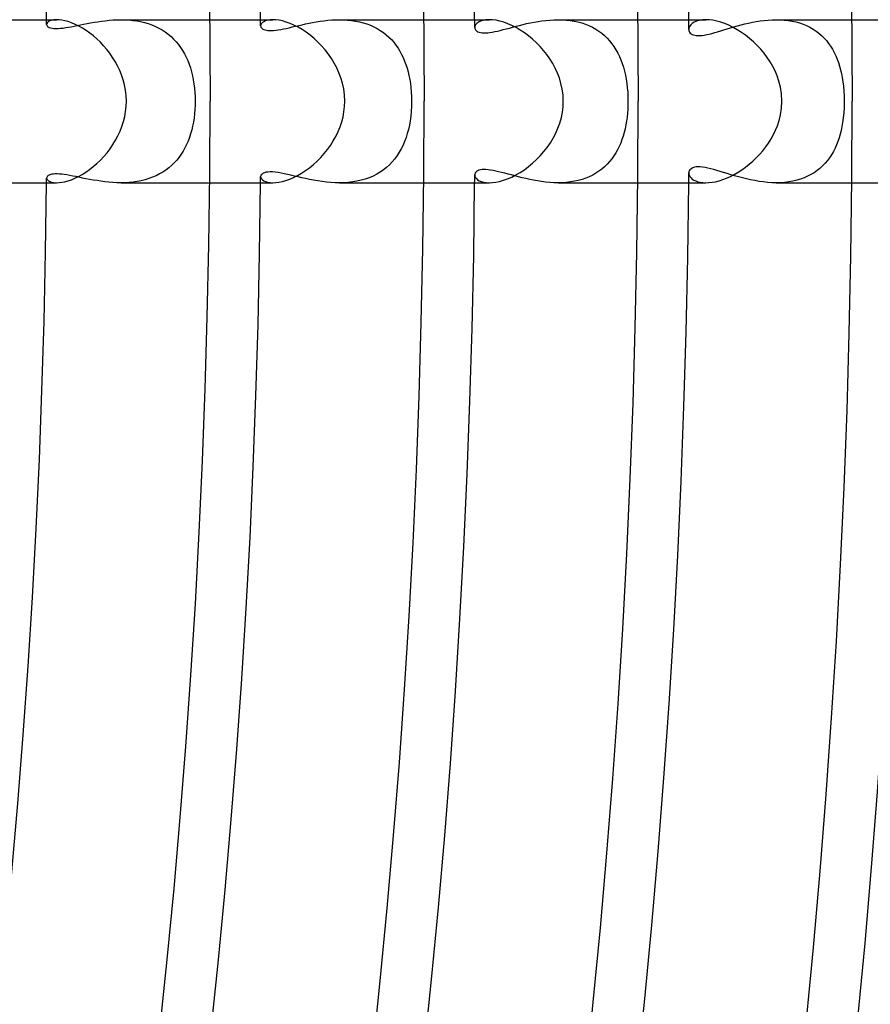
# Model space of a CAD drawing. Header units: millimetres. Extents: x -310 to 310, y -273 to 273.
# Tile 77 of 84: x 207 to 227, y -22 to 2. Entities that reach past the tile are written whole.
import ezdxf

# ---------------------------------------------------------------- set-up
doc = ezdxf.new("R2010")
doc.units = ezdxf.units.MM
doc.layers.add('HIDDEN', color=7, linetype='Continuous')
doc.layers.add('THICK', color=7, linetype='Continuous')

msp = doc.modelspace()

# ---------------------------------------------------------------- linework, layer by layer
at = {"layer": 'HIDDEN'}
for p, q in [((207.261, 1.932), (207.246, 1.909)), ((207.287, 1.954), (207.261, 1.932)), ((207.322, 1.972), (207.287, 1.954)), ((207.367, 1.987), (207.322, 1.972)), ((207.422, 1.997), (207.367, 1.987)), ((207.486, 2), (207.422, 1.997)), ((208.318, 1.921), (208.406, 1.936)), ((208.406, 1.936), (208.495, 1.951)), ((208.495, 1.951), (208.587, 1.964)), ((208.587, 1.964), (208.68, 1.976)), ((208.68, 1.976), (208.775, 1.986)), ((208.775, 1.986), (208.871, 1.994)), ((208.871, 1.994), (208.968, 1.998)), ((208.968, 1.998), (209.066, 2)), ((209.066, 2), (209.163, 1.998)), ((209.067, 2), (211.241, 2)), ((209.163, 1.998), (209.261, 1.993)), ((209.261, 1.993), (209.358, 1.984)), ((209.358, 1.984), (209.454, 1.97)), ((209.454, 1.97), (209.549, 1.953)), ((209.549, 1.953), (209.643, 1.93)), ((212.567, 1.951), (212.534, 1.928)), ((212.609, 1.971), (212.567, 1.951)), ((212.661, 1.986), (212.609, 1.971)), ((212.722, 1.996), (212.661, 1.986)), ((212.791, 2), (212.722, 1.996)), ((213.767, 1.931), (213.857, 1.948)), ((213.857, 1.948), (213.949, 1.962)), ((213.949, 1.962), (214.043, 1.975)), ((214.043, 1.975), (214.138, 1.985)), ((214.138, 1.985), (214.234, 1.993)), ((214.234, 1.993), (214.33, 1.998)), ((214.33, 1.998), (214.427, 2)), ((214.427, 2), (214.526, 1.998)), ((214.428, 2), (216.491, 2)), ((214.526, 1.998), (214.624, 1.992)), ((214.624, 1.992), (214.722, 1.982)), ((214.722, 1.982), (214.819, 1.968)), ((214.819, 1.968), (214.914, 1.949)), ((214.914, 1.949), (215.007, 1.925)), ((217.833, 1.938), (217.793, 1.908)), ((217.884, 1.963), (217.833, 1.938)), ((217.946, 1.983), (217.884, 1.963)), ((218.018, 1.996), (217.946, 1.983)), ((218.1, 2), (218.018, 1.996)), ((219.107, 1.923), (219.2, 1.941)), ((219.2, 1.941), (219.295, 1.958)), ((219.295, 1.958), (219.39, 1.972)), ((219.39, 1.972), (219.487, 1.984)), ((219.487, 1.984), (219.585, 1.992)), ((219.585, 1.992), (219.684, 1.998)), ((219.684, 1.998), (219.784, 2)), ((219.784, 2), (219.883, 1.998)), ((219.785, 2), (221.741, 2)), ((219.883, 1.998), (219.983, 1.992)), ((219.983, 1.992), (220.081, 1.981)), ((220.081, 1.981), (220.178, 1.966)), ((220.178, 1.966), (220.274, 1.945)), ((220.274, 1.945), (220.367, 1.92)), ((223.124, 1.937), (223.077, 1.906)), ((223.181, 1.963), (223.124, 1.937)), ((223.249, 1.983), (223.181, 1.963)), ((223.326, 1.996), (223.249, 1.983)), ((223.413, 2), (223.326, 1.996)), ((224.458, 1.917), (224.552, 1.937)), ((224.552, 1.937), (224.648, 1.955)), ((224.648, 1.955), (224.745, 1.97)), ((224.745, 1.97), (224.843, 1.983)), ((224.843, 1.983), (224.941, 1.992)), ((224.941, 1.992), (225.04, 1.998)), ((225.04, 1.998), (225.139, 2)), ((225.139, 2), (225.237, 1.998)), ((225.14, 2), (226.991, 2)), ((225.237, 1.998), (225.335, 1.992)), ((225.335, 1.992), (225.432, 1.981)), ((225.432, 1.981), (225.527, 1.965)), ((225.527, 1.965), (225.62, 1.944)), ((225.62, 1.944), (225.711, 1.919)), ((207.246, 1.909), (207.241, 1.885)), ((207.241, 1.885), (207.244, 1.868)), ((207.244, 1.868), (207.252, 1.852)), ((207.252, 1.852), (207.265, 1.837)), ((207.265, 1.837), (207.284, 1.823)), ((207.284, 1.823), (207.308, 1.81)), ((207.308, 1.81), (207.339, 1.799)), ((207.339, 1.799), (207.376, 1.791)), ((207.376, 1.791), (207.42, 1.786)), ((207.42, 1.786), (207.471, 1.784)), ((207.471, 1.784), (207.525, 1.785)), ((207.525, 1.785), (207.584, 1.789)), ((207.584, 1.789), (207.646, 1.796)), ((207.646, 1.796), (207.71, 1.805)), ((207.71, 1.805), (207.777, 1.815)), ((207.777, 1.815), (207.847, 1.828)), ((207.847, 1.828), (207.918, 1.842)), ((207.918, 1.842), (207.993, 1.856)), ((207.993, 1.856), (208.07, 1.872)), ((208.07, 1.872), (208.15, 1.888)), ((208.15, 1.888), (208.233, 1.905)), ((208.233, 1.905), (208.318, 1.921)), ((209.643, 1.93), (209.735, 1.903)), ((209.735, 1.903), (209.824, 1.872)), ((209.824, 1.872), (209.91, 1.836)), ((209.91, 1.836), (209.994, 1.795)), ((209.994, 1.795), (210.075, 1.749)), ((210.075, 1.749), (210.151, 1.699)), ((210.151, 1.699), (210.224, 1.645)), ((212.496, 1.876), (212.492, 1.849)), ((212.492, 1.849), (212.494, 1.832)), ((212.494, 1.832), (212.5, 1.815)), ((212.51, 1.903), (212.496, 1.876)), ((212.5, 1.815), (212.511, 1.799)), ((212.534, 1.928), (212.51, 1.903)), ((212.511, 1.799), (212.526, 1.784)), ((212.526, 1.784), (212.546, 1.77)), ((212.546, 1.77), (212.57, 1.758)), ((212.57, 1.758), (212.599, 1.748)), ((212.599, 1.748), (212.632, 1.74)), ((212.632, 1.74), (212.671, 1.735)), ((212.671, 1.735), (212.713, 1.733)), ((212.713, 1.733), (212.76, 1.733)), ((212.76, 1.733), (212.81, 1.736)), ((212.81, 1.736), (212.865, 1.742)), ((212.865, 1.742), (212.924, 1.75)), ((212.924, 1.75), (212.986, 1.761)), ((212.986, 1.761), (213.052, 1.774)), ((213.052, 1.774), (213.121, 1.788)), ((213.121, 1.788), (213.193, 1.804)), ((213.193, 1.804), (213.267, 1.822)), ((213.267, 1.822), (213.345, 1.84)), ((213.345, 1.84), (213.425, 1.858)), ((213.425, 1.858), (213.507, 1.877)), ((213.507, 1.877), (213.591, 1.896)), ((213.591, 1.896), (213.678, 1.914)), ((213.678, 1.914), (213.767, 1.931)), ((215.007, 1.925), (215.098, 1.897)), ((215.098, 1.897), (215.185, 1.864)), ((215.185, 1.864), (215.27, 1.826)), ((215.27, 1.826), (215.35, 1.784)), ((215.35, 1.784), (215.427, 1.738)), ((215.427, 1.738), (215.501, 1.687)), ((217.748, 1.842), (217.742, 1.807)), ((217.742, 1.807), (217.745, 1.787)), ((217.745, 1.787), (217.751, 1.768)), ((217.765, 1.876), (217.748, 1.842)), ((217.751, 1.768), (217.762, 1.749)), ((217.762, 1.749), (217.778, 1.732)), ((217.793, 1.908), (217.765, 1.876)), ((217.778, 1.732), (217.797, 1.716)), ((217.797, 1.716), (217.822, 1.703)), ((217.822, 1.703), (217.851, 1.692)), ((217.851, 1.692), (217.884, 1.684)), ((218.115, 1.686), (218.173, 1.695)), ((218.173, 1.695), (218.235, 1.707)), ((218.235, 1.707), (218.3, 1.721)), ((218.3, 1.721), (218.369, 1.737)), ((218.369, 1.737), (218.44, 1.756)), ((218.44, 1.756), (218.515, 1.775)), ((218.515, 1.775), (218.592, 1.796)), ((218.592, 1.796), (218.672, 1.817)), ((218.672, 1.817), (218.755, 1.839)), ((218.755, 1.839), (218.84, 1.861)), ((218.84, 1.861), (218.927, 1.883)), ((218.927, 1.883), (219.016, 1.903)), ((219.016, 1.903), (219.107, 1.923)), ((220.367, 1.92), (220.457, 1.89)), ((220.457, 1.89), (220.544, 1.855)), ((220.544, 1.855), (220.629, 1.815)), ((220.629, 1.815), (220.709, 1.77)), ((220.709, 1.77), (220.785, 1.721)), ((220.785, 1.721), (220.857, 1.667)), ((222.998, 1.797), (222.993, 1.76)), ((222.993, 1.76), (222.995, 1.736)), ((222.995, 1.736), (223.002, 1.713)), ((223.014, 1.835), (222.998, 1.797)), ((223.002, 1.713), (223.014, 1.692)), ((223.04, 1.872), (223.014, 1.835)), ((223.014, 1.692), (223.03, 1.673)), ((223.077, 1.906), (223.04, 1.872)), ((223.629, 1.683), (223.701, 1.704)), ((223.701, 1.704), (223.776, 1.726)), ((223.776, 1.726), (223.853, 1.75)), ((223.853, 1.75), (223.933, 1.774)), ((223.933, 1.774), (224.016, 1.799)), ((224.016, 1.799), (224.1, 1.824)), ((224.1, 1.824), (224.187, 1.849)), ((224.187, 1.849), (224.275, 1.873)), ((224.275, 1.873), (224.366, 1.896)), ((224.366, 1.896), (224.458, 1.917)), ((225.711, 1.919), (225.798, 1.889)), ((225.798, 1.889), (225.883, 1.854)), ((225.883, 1.854), (225.963, 1.814)), ((225.963, 1.814), (226.04, 1.77)), ((226.04, 1.77), (226.114, 1.722)), ((226.114, 1.722), (226.183, 1.669)), ((210.224, 1.645), (210.293, 1.587)), ((210.293, 1.587), (210.358, 1.525)), ((210.358, 1.525), (210.419, 1.459)), ((210.419, 1.459), (210.476, 1.39)), ((215.501, 1.687), (215.571, 1.632)), ((215.571, 1.632), (215.637, 1.573)), ((215.637, 1.573), (215.699, 1.511)), ((215.699, 1.511), (215.757, 1.445)), ((217.884, 1.684), (217.922, 1.678)), ((217.922, 1.678), (217.964, 1.675)), ((217.964, 1.675), (218.01, 1.676)), ((218.01, 1.676), (218.06, 1.679)), ((218.06, 1.679), (218.115, 1.686)), ((220.857, 1.667), (220.926, 1.609)), ((220.926, 1.609), (220.99, 1.548)), ((220.99, 1.548), (221.05, 1.482)), ((221.05, 1.482), (221.106, 1.412)), ((223.03, 1.673), (223.05, 1.655)), ((223.05, 1.655), (223.075, 1.64)), ((223.075, 1.64), (223.105, 1.628)), ((223.105, 1.628), (223.139, 1.619)), ((223.139, 1.619), (223.177, 1.613)), ((223.177, 1.613), (223.22, 1.61)), ((223.22, 1.61), (223.268, 1.611)), ((223.268, 1.611), (223.319, 1.615)), ((223.319, 1.615), (223.374, 1.623)), ((223.374, 1.623), (223.432, 1.634)), ((223.432, 1.634), (223.495, 1.648)), ((223.495, 1.648), (223.56, 1.664)), ((223.56, 1.664), (223.629, 1.683)), ((226.183, 1.669), (226.249, 1.612)), ((226.249, 1.612), (226.311, 1.551)), ((226.311, 1.551), (226.368, 1.487)), ((226.368, 1.487), (226.421, 1.419)), ((210.476, 1.39), (210.529, 1.317)), ((210.529, 1.317), (210.578, 1.241)), ((210.578, 1.241), (210.624, 1.162)), ((215.757, 1.445), (215.811, 1.376)), ((215.811, 1.376), (215.861, 1.303)), ((215.861, 1.303), (215.907, 1.228)), ((215.907, 1.228), (215.95, 1.15)), ((221.106, 1.412), (221.158, 1.339)), ((221.158, 1.339), (221.206, 1.262)), ((221.206, 1.262), (221.25, 1.183)), ((226.421, 1.419), (226.471, 1.348)), ((226.471, 1.348), (226.517, 1.274)), ((226.517, 1.274), (226.559, 1.197)), ((210.624, 1.162), (210.665, 1.08)), ((210.665, 1.08), (210.703, 0.996)), ((210.703, 0.996), (210.737, 0.908)), ((215.95, 1.15), (215.989, 1.069)), ((215.989, 1.069), (216.024, 0.986)), ((216.024, 0.986), (216.055, 0.901)), ((221.25, 1.183), (221.29, 1.1)), ((221.29, 1.1), (221.327, 1.015)), ((221.327, 1.015), (221.359, 0.927)), ((226.559, 1.197), (226.597, 1.117)), ((226.597, 1.117), (226.632, 1.034)), ((226.632, 1.034), (226.663, 0.949)), ((210.737, 0.908), (210.768, 0.817)), ((210.768, 0.817), (210.795, 0.723)), ((216.055, 0.901), (216.084, 0.813)), ((216.084, 0.813), (216.108, 0.723)), ((221.359, 0.927), (221.389, 0.835)), ((221.389, 0.835), (221.415, 0.74)), ((221.415, 0.74), (221.438, 0.642)), ((226.663, 0.949), (226.691, 0.861)), ((226.691, 0.861), (226.715, 0.771)), ((226.715, 0.771), (226.736, 0.678)), ((210.795, 0.723), (210.819, 0.627)), ((210.819, 0.627), (210.839, 0.527)), ((210.839, 0.527), (210.856, 0.425)), ((216.108, 0.723), (216.13, 0.631)), ((216.13, 0.631), (216.149, 0.536)), ((216.149, 0.536), (216.165, 0.437)), ((221.438, 0.642), (221.457, 0.54)), ((221.457, 0.54), (221.473, 0.436)), ((226.736, 0.678), (226.755, 0.581)), ((226.755, 0.581), (226.772, 0.477)), ((210.856, 0.425), (210.869, 0.32)), ((210.869, 0.32), (210.878, 0.213)), ((216.165, 0.437), (216.178, 0.334)), ((216.178, 0.334), (216.187, 0.226)), ((221.473, 0.436), (221.485, 0.329)), ((221.485, 0.329), (221.494, 0.219)), ((226.772, 0.477), (226.785, 0.367)), ((226.785, 0.367), (226.795, 0.251)), ((226.795, 0.251), (226.801, 0.128)), ((210.878, 0.213), (210.884, 0.107)), ((210.884, 0.107), (210.886, 0)), ((210.886, 0), (210.884, -0.103)), ((216.187, 0.226), (216.193, 0.115)), ((216.195, 0), (216.192, -0.125)), ((216.193, 0.115), (216.195, 0)), ((221.494, 0.219), (221.499, 0.11)), ((221.499, 0.11), (221.501, 0)), ((221.501, 0), (221.5, -0.098)), ((226.801, 0.128), (226.803, 0)), ((210.879, -0.206), (210.87, -0.308)), ((210.884, -0.103), (210.879, -0.206)), ((216.192, -0.125), (216.185, -0.248)), ((221.496, -0.195), (221.488, -0.293)), ((221.5, -0.098), (221.496, -0.195)), ((226.801, -0.147), (226.792, -0.284)), ((226.803, 0), (226.801, -0.147)), ((210.858, -0.41), (210.842, -0.511)), ((210.87, -0.308), (210.858, -0.41)), ((216.158, -0.48), (216.139, -0.59)), ((216.174, -0.366), (216.158, -0.48)), ((216.185, -0.248), (216.174, -0.366)), ((221.478, -0.39), (221.465, -0.486)), ((221.488, -0.293), (221.478, -0.39)), ((226.78, -0.409), (226.765, -0.522)), ((226.792, -0.284), (226.78, -0.409)), ((210.8, -0.705), (210.774, -0.798)), ((210.823, -0.609), (210.8, -0.705)), ((210.842, -0.511), (210.823, -0.609)), ((216.116, -0.694), (216.089, -0.795)), ((216.139, -0.59), (216.116, -0.694)), ((221.431, -0.674), (221.408, -0.765)), ((221.45, -0.581), (221.431, -0.674)), ((221.465, -0.486), (221.45, -0.581)), ((226.728, -0.717), (226.705, -0.809)), ((226.748, -0.623), (226.728, -0.717)), ((226.765, -0.522), (226.748, -0.623)), ((210.744, -0.889), (210.711, -0.976)), ((210.774, -0.798), (210.744, -0.889)), ((216.058, -0.892), (216.023, -0.987)), ((216.089, -0.795), (216.058, -0.892)), ((221.354, -0.942), (221.322, -1.027)), ((221.383, -0.855), (221.354, -0.942)), ((221.408, -0.765), (221.383, -0.855)), ((226.679, -0.899), (226.649, -0.987)), ((226.705, -0.809), (226.679, -0.899)), ((210.634, -1.143), (210.59, -1.222)), ((210.674, -1.061), (210.634, -1.143)), ((210.711, -0.976), (210.674, -1.061)), ((215.941, -1.168), (215.892, -1.253)), ((215.984, -1.079), (215.941, -1.168)), ((216.023, -0.987), (215.984, -1.079)), ((221.247, -1.189), (221.204, -1.266)), ((221.286, -1.109), (221.247, -1.189)), ((221.322, -1.027), (221.286, -1.109)), ((226.579, -1.155), (226.539, -1.234)), ((226.616, -1.072), (226.579, -1.155)), ((226.649, -0.987), (226.616, -1.072)), ((210.434, -1.442), (210.374, -1.508)), ((210.49, -1.371), (210.434, -1.442)), ((210.542, -1.298), (210.49, -1.371)), ((210.59, -1.222), (210.542, -1.298)), ((215.782, -1.414), (215.72, -1.488)), ((215.84, -1.335), (215.782, -1.414)), ((215.892, -1.253), (215.84, -1.335)), ((221.106, -1.412), (221.051, -1.48)), ((221.157, -1.341), (221.106, -1.412)), ((221.204, -1.266), (221.157, -1.341)), ((226.446, -1.385), (226.394, -1.456)), ((226.494, -1.311), (226.446, -1.385)), ((226.539, -1.234), (226.494, -1.311)), ((210.169, -1.687), (210.093, -1.738)), ((210.241, -1.631), (210.169, -1.687)), ((210.31, -1.572), (210.241, -1.631)), ((210.374, -1.508), (210.31, -1.572)), ((215.506, -1.684), (215.425, -1.74)), ((215.582, -1.623), (215.506, -1.684)), ((215.653, -1.558), (215.582, -1.623)), ((215.72, -1.488), (215.653, -1.558)), ((217.881, -1.684), (217.847, -1.693)), ((217.921, -1.678), (217.881, -1.684)), ((217.966, -1.675), (217.921, -1.678)), ((218.016, -1.676), (217.966, -1.675)), ((218.07, -1.68), (218.016, -1.676)), ((218.129, -1.688), (218.07, -1.68)), ((218.191, -1.698), (218.129, -1.688)), ((220.861, -1.664), (220.79, -1.717)), ((220.929, -1.607), (220.861, -1.664)), ((220.992, -1.545), (220.929, -1.607)), ((221.051, -1.48), (220.992, -1.545)), ((223.019, -1.685), (223.005, -1.708)), ((223.039, -1.664), (223.019, -1.685)), ((223.064, -1.646), (223.039, -1.664)), ((223.095, -1.631), (223.064, -1.646)), ((223.132, -1.62), (223.095, -1.631)), ((223.174, -1.613), (223.132, -1.62)), ((223.221, -1.61), (223.174, -1.613)), ((223.274, -1.611), (223.221, -1.61)), ((223.332, -1.617), (223.274, -1.611)), ((223.393, -1.627), (223.332, -1.617)), ((223.459, -1.64), (223.393, -1.627)), ((223.53, -1.656), (223.459, -1.64)), ((223.604, -1.676), (223.53, -1.656)), ((223.682, -1.698), (223.604, -1.676)), ((226.211, -1.646), (226.141, -1.702)), ((226.276, -1.586), (226.211, -1.646)), ((226.337, -1.523), (226.276, -1.586)), ((226.394, -1.456), (226.337, -1.523)), ((207.244, -1.868), (207.241, -1.885)), ((207.241, -1.885), (207.246, -1.909)), ((207.252, -1.852), (207.244, -1.868)), ((207.246, -1.909), (207.261, -1.932)), ((207.266, -1.836), (207.252, -1.852)), ((207.261, -1.932), (207.286, -1.953)), ((207.284, -1.822), (207.266, -1.836)), ((207.308, -1.81), (207.284, -1.822)), ((207.337, -1.8), (207.308, -1.81)), ((207.371, -1.792), (207.337, -1.8)), ((207.411, -1.787), (207.371, -1.792)), ((207.455, -1.784), (207.411, -1.787)), ((207.503, -1.784), (207.455, -1.784)), ((207.557, -1.787), (207.503, -1.784)), ((207.614, -1.792), (207.557, -1.787)), ((207.676, -1.799), (207.614, -1.792)), ((207.741, -1.809), (207.676, -1.799)), ((207.811, -1.821), (207.741, -1.809)), ((207.884, -1.835), (207.811, -1.821)), ((207.961, -1.85), (207.884, -1.835)), ((208.041, -1.866), (207.961, -1.85)), ((208.123, -1.883), (208.041, -1.866)), ((208.208, -1.9), (208.123, -1.883)), ((208.296, -1.917), (208.208, -1.9)), ((208.387, -1.933), (208.296, -1.917)), ((209.659, -1.926), (209.564, -1.95)), ((209.752, -1.898), (209.659, -1.926)), ((209.843, -1.864), (209.752, -1.898)), ((209.93, -1.827), (209.843, -1.864)), ((210.013, -1.784), (209.93, -1.827)), ((210.093, -1.738), (210.013, -1.784)), ((212.496, -1.826), (212.492, -1.849)), ((212.492, -1.849), (212.497, -1.876)), ((212.507, -1.804), (212.496, -1.826)), ((212.497, -1.876), (212.511, -1.903)), ((212.525, -1.785), (212.507, -1.804)), ((212.511, -1.903), (212.534, -1.928)), ((212.55, -1.767), (212.525, -1.785)), ((212.534, -1.928), (212.567, -1.951)), ((212.583, -1.753), (212.55, -1.767)), ((212.622, -1.743), (212.583, -1.753)), ((212.668, -1.736), (212.622, -1.743)), ((212.722, -1.733), (212.668, -1.736)), ((212.782, -1.734), (212.722, -1.733)), ((212.848, -1.74), (212.782, -1.734)), ((212.919, -1.75), (212.848, -1.74)), ((212.993, -1.762), (212.919, -1.75)), ((213.071, -1.778), (212.993, -1.762)), ((213.152, -1.795), (213.071, -1.778)), ((213.236, -1.814), (213.152, -1.795)), ((213.321, -1.834), (213.236, -1.814)), ((213.41, -1.855), (213.321, -1.834)), ((213.501, -1.876), (213.41, -1.855)), ((213.595, -1.897), (213.501, -1.876)), ((213.693, -1.917), (213.595, -1.897)), ((213.792, -1.936), (213.693, -1.917)), ((215.058, -1.91), (214.958, -1.938)), ((215.155, -1.876), (215.058, -1.91)), ((215.249, -1.836), (215.155, -1.876)), ((215.339, -1.791), (215.249, -1.836)), ((215.425, -1.74), (215.339, -1.791)), ((217.745, -1.788), (217.742, -1.807)), ((217.742, -1.807), (217.747, -1.837)), ((217.751, -1.769), (217.745, -1.788)), ((217.747, -1.837), (217.76, -1.868)), ((217.761, -1.751), (217.751, -1.769)), ((217.76, -1.868), (217.782, -1.897)), ((217.775, -1.734), (217.761, -1.751)), ((217.794, -1.719), (217.775, -1.734)), ((217.782, -1.897), (217.813, -1.924)), ((217.818, -1.705), (217.794, -1.719)), ((217.813, -1.924), (217.853, -1.949)), ((217.847, -1.693), (217.818, -1.705)), ((218.258, -1.712), (218.191, -1.698)), ((218.328, -1.728), (218.258, -1.712)), ((218.402, -1.746), (218.328, -1.728)), ((218.479, -1.766), (218.402, -1.746)), ((218.559, -1.787), (218.479, -1.766)), ((218.642, -1.809), (218.559, -1.787)), ((218.727, -1.832), (218.642, -1.809)), ((218.815, -1.855), (218.727, -1.832)), ((218.905, -1.877), (218.815, -1.855)), ((218.997, -1.899), (218.905, -1.877)), ((219.091, -1.92), (218.997, -1.899)), ((219.186, -1.939), (219.091, -1.92)), ((220.375, -1.918), (220.282, -1.943)), ((220.465, -1.887), (220.375, -1.918)), ((220.552, -1.851), (220.465, -1.887)), ((220.636, -1.811), (220.552, -1.851)), ((220.715, -1.766), (220.636, -1.811)), ((220.79, -1.717), (220.715, -1.766)), ((222.996, -1.733), (222.993, -1.76)), ((222.993, -1.76), (222.996, -1.79)), ((223.005, -1.708), (222.996, -1.733)), ((222.996, -1.79), (223.007, -1.821)), ((223.007, -1.821), (223.024, -1.852)), ((223.024, -1.852), (223.048, -1.881)), ((223.048, -1.881), (223.079, -1.909)), ((223.079, -1.909), (223.118, -1.934)), ((223.763, -1.722), (223.682, -1.698)), ((223.847, -1.748), (223.763, -1.722)), ((223.934, -1.775), (223.847, -1.748)), ((224.024, -1.802), (223.934, -1.775)), ((224.117, -1.829), (224.024, -1.802)), ((224.212, -1.856), (224.117, -1.829)), ((224.309, -1.881), (224.212, -1.856)), ((224.408, -1.906), (224.309, -1.881)), ((224.509, -1.928), (224.408, -1.906)), ((224.611, -1.948), (224.509, -1.928)), ((225.732, -1.912), (225.639, -1.94)), ((225.821, -1.88), (225.732, -1.912)), ((225.907, -1.842), (225.821, -1.88)), ((225.989, -1.8), (225.907, -1.842)), ((226.067, -1.753), (225.989, -1.8)), ((226.141, -1.702), (226.067, -1.753)), ((207.286, -1.953), (207.321, -1.972)), ((207.321, -1.972), (207.366, -1.987)), ((207.366, -1.987), (207.421, -1.997)), ((207.421, -1.997), (207.486, -2)), ((208.479, -1.948), (208.387, -1.933)), ((208.573, -1.963), (208.479, -1.948)), ((208.67, -1.975), (208.573, -1.963)), ((208.767, -1.985), (208.67, -1.975)), ((208.866, -1.993), (208.767, -1.985)), ((208.966, -1.998), (208.866, -1.993)), ((209.067, -2), (208.966, -1.998)), ((209.167, -1.998), (209.067, -2)), ((209.067, -2), (211.241, -2)), ((209.268, -1.993), (209.167, -1.998)), ((209.368, -1.983), (209.268, -1.993)), ((209.467, -1.968), (209.368, -1.983)), ((209.564, -1.95), (209.467, -1.968)), ((212.567, -1.951), (212.61, -1.971)), ((212.61, -1.971), (212.661, -1.986)), ((212.661, -1.986), (212.722, -1.996)), ((212.722, -1.996), (212.792, -2)), ((213.894, -1.954), (213.792, -1.936)), ((213.998, -1.969), (213.894, -1.954)), ((214.104, -1.982), (213.998, -1.969)), ((214.21, -1.992), (214.104, -1.982)), ((214.318, -1.998), (214.21, -1.992)), ((214.427, -2), (214.318, -1.998)), ((214.535, -1.998), (214.427, -2)), ((214.428, -2), (216.491, -2)), ((214.642, -1.991), (214.535, -1.998)), ((214.749, -1.979), (214.642, -1.991)), ((214.854, -1.961), (214.749, -1.979)), ((214.958, -1.938), (214.854, -1.961)), ((217.853, -1.949), (217.902, -1.97)), ((217.902, -1.97), (217.959, -1.986)), ((217.959, -1.986), (218.026, -1.996)), ((218.026, -1.996), (218.1, -2)), ((219.283, -1.956), (219.186, -1.939)), ((219.382, -1.971), (219.283, -1.956)), ((219.482, -1.983), (219.382, -1.971)), ((219.582, -1.992), (219.482, -1.983)), ((219.684, -1.998), (219.582, -1.992)), ((219.785, -2), (219.684, -1.998)), ((219.886, -1.998), (219.785, -2)), ((219.785, -2), (221.741, -2)), ((219.988, -1.991), (219.886, -1.998)), ((220.088, -1.98), (219.988, -1.991)), ((220.186, -1.964), (220.088, -1.98)), ((220.282, -1.943), (220.186, -1.964)), ((223.118, -1.934), (223.163, -1.956)), ((223.163, -1.956), (223.215, -1.974)), ((223.215, -1.974), (223.275, -1.988)), ((223.275, -1.988), (223.341, -1.997)), ((223.341, -1.997), (223.413, -2)), ((224.716, -1.966), (224.611, -1.948)), ((224.821, -1.98), (224.716, -1.966)), ((224.927, -1.991), (224.821, -1.98)), ((225.033, -1.998), (224.927, -1.991)), ((225.139, -2), (225.033, -1.998)), ((225.242, -1.998), (225.139, -2)), ((225.14, -2), (226.991, -2)), ((225.344, -1.991), (225.242, -1.998)), ((225.444, -1.979), (225.344, -1.991)), ((225.542, -1.962), (225.444, -1.979)), ((225.639, -1.94), (225.542, -1.962))]:
    msp.add_line(p, q, dxfattribs=at)
for radius, start, end in [(207.25, 0.52111, 0.5529), (212.5, 0.49853, 0.53927), (217.75, 0.47555, 0.52626), (223, 0.45212, 0.51389), (207.25, 359.4471, 359.47889), (212.5, 359.46073, 359.50147), (217.75, 359.47374, 359.52445), (223, 359.48611, 359.54788)]:
    msp.add_arc((0, 0), radius, start, end, dxfattribs=at)
at = {"layer": 'THICK'}
for p, q in [((221.734, 2.69), (221.75, 0)), ((226.983, 2.753), (227, 0)), ((211.234, 2.562), (211.25, 0)), ((216.484, 2.626), (216.5, 0)), ((205.99, 2), (207.486, 2)), ((207.548, 1.997), (207.486, 2)), ((207.617, 1.989), (207.548, 1.997)), ((207.691, 1.973), (207.617, 1.989)), ((207.77, 1.952), (207.691, 1.973)), ((207.854, 1.922), (207.77, 1.952)), ((211.241, 2), (212.792, 2)), ((212.864, 1.997), (212.791, 2)), ((212.943, 1.986), (212.864, 1.997)), ((213.027, 1.969), (212.943, 1.986)), ((213.118, 1.943), (213.027, 1.969)), ((213.212, 1.909), (213.118, 1.943)), ((216.491, 2), (218.101, 2)), ((218.18, 1.996), (218.1, 2)), ((218.266, 1.985), (218.18, 1.996)), ((218.358, 1.966), (218.266, 1.985)), ((218.454, 1.938), (218.358, 1.966)), ((218.554, 1.902), (218.454, 1.938)), ((221.741, 2), (223.413, 2)), ((223.496, 1.996), (223.413, 2)), ((223.584, 1.985), (223.496, 1.996)), ((223.677, 1.966), (223.584, 1.985)), ((223.775, 1.939), (223.677, 1.966)), ((223.875, 1.904), (223.775, 1.939)), ((226.991, 2), (228.728, 2)), ((207.94, 1.886), (207.854, 1.922)), ((208.029, 1.843), (207.94, 1.886)), ((208.119, 1.793), (208.029, 1.843)), ((208.209, 1.736), (208.119, 1.793)), ((208.3, 1.672), (208.209, 1.736)), ((213.309, 1.866), (213.212, 1.909)), ((213.408, 1.816), (213.309, 1.866)), ((213.508, 1.757), (213.408, 1.816)), ((213.608, 1.691), (213.508, 1.757)), ((213.706, 1.618), (213.608, 1.691)), ((218.655, 1.858), (218.554, 1.902)), ((218.758, 1.805), (218.655, 1.858)), ((218.861, 1.745), (218.758, 1.805)), ((218.964, 1.677), (218.861, 1.745)), ((223.977, 1.862), (223.875, 1.904)), ((224.08, 1.811), (223.977, 1.862)), ((224.183, 1.753), (224.08, 1.811)), ((224.286, 1.688), (224.183, 1.753)), ((208.389, 1.603), (208.3, 1.672)), ((208.475, 1.528), (208.389, 1.603)), ((208.56, 1.447), (208.475, 1.528)), ((213.803, 1.538), (213.706, 1.618)), ((213.896, 1.451), (213.803, 1.538)), ((213.986, 1.359), (213.896, 1.451)), ((219.064, 1.603), (218.964, 1.677)), ((219.161, 1.522), (219.064, 1.603)), ((219.255, 1.435), (219.161, 1.522)), ((224.386, 1.617), (224.286, 1.688)), ((224.484, 1.539), (224.386, 1.617)), ((224.579, 1.456), (224.484, 1.539)), ((224.67, 1.368), (224.579, 1.456)), ((208.641, 1.361), (208.56, 1.447)), ((208.719, 1.27), (208.641, 1.361)), ((208.793, 1.175), (208.719, 1.27)), ((214.071, 1.261), (213.986, 1.359)), ((214.152, 1.158), (214.071, 1.261)), ((219.346, 1.343), (219.255, 1.435)), ((219.431, 1.246), (219.346, 1.343)), ((219.512, 1.143), (219.431, 1.246)), ((224.757, 1.274), (224.67, 1.368)), ((224.839, 1.176), (224.757, 1.274)), ((208.861, 1.076), (208.793, 1.175)), ((208.925, 0.973), (208.861, 1.076)), ((208.983, 0.867), (208.925, 0.973)), ((214.227, 1.05), (214.152, 1.158)), ((214.296, 0.937), (214.227, 1.05)), ((219.587, 1.036), (219.512, 1.143)), ((219.655, 0.925), (219.587, 1.036)), ((224.915, 1.073), (224.839, 1.176)), ((224.986, 0.967), (224.915, 1.073)), ((225.051, 0.856), (224.986, 0.967)), ((209.035, 0.757), (208.983, 0.867)), ((209.08, 0.644), (209.035, 0.757)), ((214.358, 0.82), (214.296, 0.937)), ((214.412, 0.7), (214.358, 0.82)), ((219.717, 0.811), (219.655, 0.925)), ((219.772, 0.692), (219.717, 0.811)), ((225.108, 0.742), (225.051, 0.856)), ((225.159, 0.625), (225.108, 0.742)), ((209.12, 0.526), (209.08, 0.644)), ((209.152, 0.402), (209.12, 0.526)), ((214.459, 0.575), (214.412, 0.7)), ((214.499, 0.442), (214.459, 0.575)), ((219.818, 0.57), (219.772, 0.692)), ((219.858, 0.439), (219.818, 0.57)), ((225.204, 0.496), (225.159, 0.625)), ((225.242, 0.348), (225.204, 0.496)), ((209.177, 0.273), (209.152, 0.402)), ((209.192, 0.139), (209.177, 0.273)), ((214.529, 0.301), (214.499, 0.442)), ((214.548, 0.154), (214.529, 0.301)), ((219.889, 0.3), (219.858, 0.439)), ((219.908, 0.154), (219.889, 0.3)), ((225.269, 0.182), (225.242, 0.348)), ((209.198, 0), (209.192, 0.139)), ((209.193, -0.126), (209.198, 0)), ((214.555, 0), (214.548, 0.154)), ((214.55, -0.128), (214.555, 0)), ((219.915, 0), (219.908, 0.154)), ((219.91, -0.136), (219.915, 0)), ((225.279, 0), (225.269, 0.182)), ((225.27, -0.173), (225.279, 0)), ((209.18, -0.251), (209.193, -0.126)), ((214.536, -0.256), (214.55, -0.128)), ((219.894, -0.27), (219.91, -0.136)), ((225.246, -0.332), (225.27, -0.173)), ((209.128, -0.497), (209.158, -0.374)), ((209.158, -0.374), (209.18, -0.251)), ((214.481, -0.505), (214.513, -0.381)), ((214.513, -0.381), (214.536, -0.256)), ((219.83, -0.534), (219.867, -0.403)), ((219.867, -0.403), (219.894, -0.27)), ((225.168, -0.602), (225.21, -0.475)), ((225.21, -0.475), (225.246, -0.332)), ((209.045, -0.733), (209.09, -0.616)), ((209.09, -0.616), (209.128, -0.497)), ((214.392, -0.746), (214.441, -0.627)), ((214.441, -0.627), (214.481, -0.505)), ((219.73, -0.785), (219.784, -0.661)), ((219.784, -0.661), (219.83, -0.534)), ((225.07, -0.82), (225.122, -0.713)), ((225.122, -0.713), (225.168, -0.602)), ((208.87, -1.063), (208.934, -0.957)), ((208.934, -0.957), (208.993, -0.847)), ((208.993, -0.847), (209.045, -0.733)), ((214.274, -0.974), (214.337, -0.862)), ((214.337, -0.862), (214.392, -0.746)), ((219.597, -1.02), (219.667, -0.905)), ((219.667, -0.905), (219.73, -0.785)), ((224.949, -1.025), (225.012, -0.924)), ((225.012, -0.924), (225.07, -0.82)), ((208.725, -1.263), (208.8, -1.165)), ((208.8, -1.165), (208.87, -1.063)), ((214.051, -1.286), (214.131, -1.186)), ((214.131, -1.186), (214.205, -1.082)), ((214.205, -1.082), (214.274, -0.974)), ((219.439, -1.237), (219.521, -1.131)), ((219.521, -1.131), (219.597, -1.02)), ((224.807, -1.215), (224.88, -1.122)), ((224.88, -1.122), (224.949, -1.025)), ((208.476, -1.527), (208.563, -1.444)), ((208.563, -1.444), (208.646, -1.356)), ((208.646, -1.356), (208.725, -1.263)), ((213.878, -1.469), (213.966, -1.38)), ((213.966, -1.38), (214.051, -1.286)), ((219.162, -1.522), (219.258, -1.433)), ((219.258, -1.433), (219.351, -1.338)), ((219.351, -1.338), (219.439, -1.237)), ((224.564, -1.47), (224.648, -1.389)), ((224.648, -1.389), (224.73, -1.304)), ((224.73, -1.304), (224.807, -1.215)), ((208.206, -1.738), (208.298, -1.674)), ((208.298, -1.674), (208.388, -1.603)), ((208.388, -1.603), (208.476, -1.527)), ((213.594, -1.701), (213.69, -1.63)), ((213.69, -1.63), (213.785, -1.553)), ((213.785, -1.553), (213.878, -1.469)), ((218.858, -1.747), (218.961, -1.679)), ((218.961, -1.679), (219.063, -1.604)), ((219.063, -1.604), (219.162, -1.522)), ((224.2, -1.743), (224.293, -1.683)), ((224.293, -1.683), (224.386, -1.617)), ((224.386, -1.617), (224.476, -1.546)), ((224.476, -1.546), (224.564, -1.47)), ((207.767, -1.953), (207.85, -1.924)), ((207.85, -1.924), (207.936, -1.888)), ((207.936, -1.888), (208.025, -1.845)), ((208.025, -1.845), (208.115, -1.795)), ((208.115, -1.795), (208.206, -1.738)), ((213.113, -1.944), (213.206, -1.911)), ((213.206, -1.911), (213.301, -1.87)), ((213.301, -1.87), (213.399, -1.821)), ((213.399, -1.821), (213.496, -1.764)), ((213.496, -1.764), (213.594, -1.701)), ((218.449, -1.94), (218.548, -1.904)), ((218.548, -1.904), (218.65, -1.86)), ((218.65, -1.86), (218.754, -1.807)), ((218.754, -1.807), (218.858, -1.747)), ((223.736, -1.951), (223.826, -1.922)), ((223.826, -1.922), (223.919, -1.887)), ((223.919, -1.887), (224.012, -1.845)), ((224.012, -1.845), (224.106, -1.797)), ((224.106, -1.797), (224.2, -1.743)), ((205.99, -2), (207.486, -2)), ((207.486, -2), (207.547, -1.997)), ((207.547, -1.997), (207.615, -1.989)), ((207.615, -1.989), (207.688, -1.974)), ((207.688, -1.974), (207.767, -1.953)), ((211.241, -2), (212.792, -2)), ((212.792, -2), (212.863, -1.997)), ((212.863, -1.997), (212.941, -1.987)), ((212.941, -1.987), (213.025, -1.969)), ((213.025, -1.969), (213.113, -1.944)), ((216.491, -2), (218.101, -2)), ((218.1, -2), (218.179, -1.997)), ((218.179, -1.997), (218.263, -1.986)), ((218.263, -1.986), (218.354, -1.967)), ((218.354, -1.967), (218.449, -1.94)), ((221.741, -2), (223.413, -2)), ((223.413, -2), (223.487, -1.997)), ((223.487, -1.997), (223.566, -1.988)), ((223.566, -1.988), (223.649, -1.973)), ((223.649, -1.973), (223.736, -1.951)), ((226.991, -2), (228.728, -2))]:
    msp.add_line(p, q, dxfattribs=at)
for radius, start, end in [(270, 0.4237, 59.57632), (266, 0.43081, 59.56922), (263.75, 0.12175, 59.87821), (259.75, 0.44118, 59.55885), (249.25, 0.45974, 59.54023), (244, 0.46965, 59.53037), (238.75, 0.47997, 59.52006), (233.5, 0.49074, 59.50923), (228.25, 0.50203, 59.49794), (223, 0.51389, 59.48614), (217.75, 0.52626, 59.47376), (212.5, 0.53927, 59.46076), (207.25, 0.5529, 59.44706), (258.5, 179.99998, 0), (253.25, 179.99998, 0), (248, 179.99998, 0), (242.75, 179.99998, 0), (237.5, 179.99998, 0), (232.25, 179.99998, 0), (227, 179.99998, 0), (221.75, 179.99998, 0), (216.5, 179.99998, 0), (211.25, 179.99998, 0), (263.75, 300.12179, 359.87825), (207.25, 300.55294, 359.4471), (212.5, 300.53924, 359.46073), (217.75, 300.52624, 359.47374), (223, 300.51386, 359.48611), (228.25, 300.50206, 359.49797), (233.5, 300.49077, 359.50926), (238.75, 300.47994, 359.52003), (244, 300.46963, 359.53035), (249.25, 300.45977, 359.54026), (254.5, 300.45026, 359.54971), (259.75, 300.44115, 359.55882), (266, 300.43078, 359.56919), (270, 300.42368, 359.5763)]:
    msp.add_arc((0, 0), radius, start, end, dxfattribs=at)

doc.saveas('drawing.dxf')
